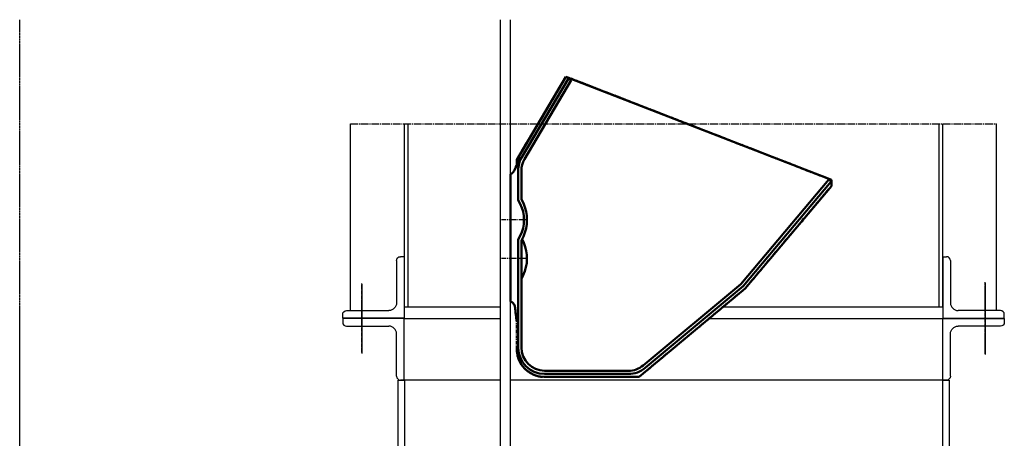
# Model space of a CAD drawing. Header units: millimetres. Extents: x -34725 to 178350, y -13707 to 126150.
# Tile 10 of 256: x -20457 to -19177, y 4765 to 5309. Entities that reach past the tile are written whole.
import ezdxf

# ---------------------------------------------------------------- set-up
doc = ezdxf.new("R2010")
doc.units = ezdxf.units.MM
for name, pattern in [('AM_ISO09W050', [22.5, 12, -1.5, 3, -1.5, 3, -1.5]), ('CENTER', [7, 4, -1, 1, -1]), ('GEN7', [13.75, 10, -1.25, 1.25, -1.25]), ('GEN7A', [6.875, 5, -0.625, 0.625, -0.625])]:
    doc.linetypes.add(name, pattern=pattern)
doc.layers.get('0').update_dxf_attribs({"linetype": 'CONTINUOUS'})
doc.layers.add('7', color=4, linetype='GEN7')
doc.layers.add('7A', color=4, linetype='GEN7A')
for name, color, linetype, lineweight in [('AM_0', 7, 'CONTINUOUS', 50), ('AM_11', 3, 'AM_ISO09W050', 25), ('AM_4', 3, 'CONTINUOUS', 25)]:
    doc.layers.add(name, color=color, linetype=linetype, lineweight=lineweight)

# ---------------------------------------------------------------- blocks, each defined once
blk = doc.blocks.new('FUNV001')
at = {"color": 0}
blk.add_point((0, 0), dxfattribs=at)
blk = doc.blocks.new('GBEC_5')
at = {"color": 7, "linetype": 'CENTER'}
for p, q in [((-305.1, 89), (-167.1, 204)), ((-167.1, 204), (-44.1, 204)), ((-8.1, 168), (-8.1, 131.4)), ((-8.1, 131.4), (-7.8, 131.2)), ((-7.8, 130.9), (-5.9, 113.9)), ((0, 105.8), (0, -59.3)), ((-417.1, -44), (-305.1, 89)), ((-417.1, -52), (-417.1, -44)), ((-72.1, -186), (-417.1, -52)), ((-4.7, -63.6), (-5.1, -64.5)), ((-4, -62.5), (-4.7, -63.6)), ((-2.5, -60.9), (-4, -62.5)), ((-1.6, -60.2), (-2.5, -60.9)), ((0, -59.3), (-1.6, -60.2)), ((-5.1, -64.5), (-8.1, -71.3)), ((-8.1, -71.3), (-8.1, -78)), ((-8.1, -78), (-72.1, -186))]:
    blk.add_line(p, q, dxfattribs=at)
for p, q in [((-305.1, 89), (-167.1, 204)), ((-302.3, 86.2), (-175.1, 192)), ((-167.1, 204), (-44.1, 204)), ((-153.3, 200), (-44.1, 200)), ((-44.1, 196), (-153.3, 196)), ((-172.6, 189), (-299.5, 83.3)), ((-14.1, 26.6), (-14.1, 166)), ((-10.1, 166), (-10.1, 25.5)), ((-10.1, 132.8), (-7.8, 131.2)), ((-7.8, 131.2), (-5.9, 113.9)), ((0, 105.8), (0, -59.3)), ((-417.1, -44), (-305.1, 89)), ((-417, -50), (-302.3, 86.2)), ((-299.5, 83.3), (-413.9, -52.6)), ((-10.1, -25.5), (-10.1, -64.4)), ((-14.1, -63.9), (-14.1, -26.6)), ((-417.1, -52), (-417.1, -44)), ((-413.9, -52.6), (-417, -50)), ((-72.1, -186), (-417.1, -52)), ((-5.1, -64.5), (-12, -80.1)), ((-8.1, -71.3), (-8.1, -78)), ((-78.8, -181.6), (-18.1, -78.9)), ((-14.7, -81.4), (-75.4, -183.6)), ((-8.1, -78), (-72.1, -186)), ((-12, -80.1), (-14.5, -81)), ((-75.4, -183.6), (-78.8, -181.6))]:
    blk.add_line(p, q)
at = {"color": 7, "linetype": 'CENTER', "flags": 128}
blk.add_lwpolyline([(-5.9, 113.9), (-5.8, 112.9), (-5.5, 111.9), (-5.1, 110.9), (-4.6, 110), (-4, 109.1), (-3.4, 108.3), (-2.6, 107.5), (-1.8, 106.9), (-0.9, 106.3), (0, 105.8)], dxfattribs=at)
at = {"flags": 128}
for points in [[(-5.9, 113.9), (-5.8, 112.9), (-5.5, 111.9), (-5.1, 110.9), (-4.6, 110), (-4, 109.1), (-3.4, 108.3), (-2.6, 107.5), (-1.8, 106.9), (-0.9, 106.3), (0, 105.8)], [(-15, 25), (-17.4, 29.9), (-19.2, 34.9), (-20.5, 40.2), (-21.2, 45.5), (-21.4, 50.9), (-21.1, 56.3), (-20.1, 61.6), (-18.6, 66.8), (-16.6, 71.8), (-14.1, 76.6)], [(-14.1, -26.6), (-16.7, -21.6), (-18.8, -16.4), (-20.2, -11.1), (-21.1, -5.6), (-21.4, 0), (-21.1, 5.6), (-20.2, 11.1), (-18.8, 16.4), (-16.7, 21.6), (-14.1, 26.6)], [(-10.1, 25.5), (-12.7, 20.8), (-14.8, 15.8), (-16.3, 10.7), (-17.2, 5.4), (-17.5, 0), (-17.2, -5.4), (-16.3, -10.7), (-14.8, -15.8), (-12.7, -20.8), (-10.1, -25.5)], [(0, -59.3), (-0.7, -59.6), (-1.3, -60), (-1.9, -60.4), (-2.5, -60.9), (-3.1, -61.4), (-3.6, -62), (-4, -62.5), (-4.4, -63.2), (-4.8, -63.8), (-5.1, -64.5)]]:
    blk.add_lwpolyline(points, dxfattribs=at)
for centre, radius, start, end in [((-153.8, 167.5), 32.5, 89.0267, 131.0199), ((-153.4, 166.5), 29.5, 89.6689, 130.3808), ((-44.3, 167.8), 36.2, 0.3085, 89.6915), ((-44.2, 166), 34.1, 0.0822, 89.908), ((-44.8, 165.3), 30.7, 1.2459, 88.7503), ((-48.8, -62.7), 34.7, 332.1746, 357.9312), ((-42.1, -64.9), 32, 328.998, 0.9665)]:
    blk.add_arc(centre, radius, start, end)
at = {"color": 7, "linetype": 'CENTER'}
blk.add_arc((-44.3, 167.8), 36.2, 0.3085, 89.6915, dxfattribs=at)
at = {"layer": '7'}
for p, q in [((-21.4, 50), (11.8, 50)), ((-21.4, 0), (11.8, 0))]:
    blk.add_line(p, q, dxfattribs=at)
for p, rotation in [((-21.4, 50), 123.6147079), ((-21.4, 0), 236.3868408)]:
    blk.add_blockref('FUNV001', p, dxfattribs=dict(at, rotation=rotation))
blk = doc.blocks.new('VGUU_365615F')
at = {"layer": '7'}
blk.add_line((0, -2552), (0, 9752), dxfattribs=at)
at = {"layer": 'AM_11'}
for p, q in [((2500, 0), (2500, 9752)), ((2552, 0), (2552, 9752))]:
    blk.add_line(p, q, dxfattribs=at)
at = {"layer": 'AM_0', "xscale": 4, "yscale": 4, "zscale": 4, "rotation": 180}
blk.add_blockref('GBEC_5', (2552, 8712), dxfattribs=at)
blk = doc.blocks.new('GLE-LST110D7')
for p, q in [((0, 80), (0, 0)), ((0, 80), (5, 80)), ((10, 75), (10, 20)), ((0, 0), (80, 0)), ((75, 10), (20, 10)), ((80, 0), (80, 5))]:
    blk.add_line(p, q)
for centre, radius, start, end in [((5, 75), 5, 0, 90), ((20, 20), 10, 180, 270), ((75, 5), 5, 0, 90)]:
    blk.add_arc(centre, radius, start, end)

msp = doc.modelspace()

# ---------------------------------------------------------------- linework, layer by layer
at = {"layer": '7'}
for p, q in [((-20027.47, 5173.914), (-19187.47, 5173.914)), ((-20457.319, 2781.395), (-20457.319, 4920.999)), ((-20457.319, 3784.043), (-20457.319, 4920.999))]:
    msp.add_line(p, q, dxfattribs=at)
at = {"layer": '7A'}
for p, q in [((-20012.469, 4876.776), (-20012.469, 4966.472)), ((-19202.469, 4875.202), (-19202.469, 4968.046)), ((-19202.469, 4967.012), (-19202.469, 4874.169)), ((-19202.469, 4967.012), (-19202.469, 4874.168)), ((-19202.469, 4966.796), (-19202.469, 4873.953)), ((-20012.469, 4965.439), (-20012.469, 4875.742)), ((-20012.469, 4965.438), (-20012.469, 4875.742)), ((-20012.469, 4965.223), (-20012.469, 4875.526))]:
    msp.add_line(p, q, dxfattribs=at)
at = {"layer": 'AM_4'}
for p, q in [((-20027.47, 4931.215), (-20027.47, 5173.914)), ((-19957.47, 5173.914), (-19957.47, 4936.215)), ((-19952.47, 4936.215), (-19952.47, 5173.914)), ((-19262.47, 5173.914), (-19262.47, 4936.215)), ((-19257.47, 4936.215), (-19257.47, 5173.914)), ((-19187.47, 4931.215), (-19187.47, 5173.914)), ((-19957.47, 4991.214), (-19957.47, 4921.215)), ((-19957.47, 4936.215), (-19832.319, 4936.215)), ((-19542.731, 4936.215), (-19257.47, 4936.215)), ((-19957.32, 4920.999), (-20027.32, 4920.999)), ((-19957.32, 4920.999), (-20027.32, 4920.999)), ((-19957.32, 4920.999), (-19832.319, 4920.999)), ((-19560.991, 4920.999), (-19257.32, 4920.999)), ((-19257.32, 4920.999), (-19187.32, 4920.999)), ((-19257.32, 4920.999), (-19187.32, 4920.999)), ((-19965.469, 4840.998), (-19957.469, 4840.998)), ((-19965.32, 3858.999), (-19965.32, 4840.998)), ((-19832.469, 4840.998), (-19957.469, 4840.998)), ((-19957.32, 4840.998), (-19957.32, 3858.999)), ((-19257.469, 4840.998), (-19819.319, 4840.998)), ((-19252.82, 4841), (-19257.32, 4841)), ((-19257.32, 4840.999), (-19249.32, 4840.999)), ((-19257.32, 1520.999), (-19257.32, 4840.999)), ((-19249.32, 4840.999), (-19249.32, 4220.999))]:
    msp.add_line(p, q, dxfattribs=at)

# ---------------------------------------------------------------- block references
at = {"xscale": 0.25, "yscale": 0.25, "zscale": 0.25}
msp.add_blockref('VGUU_365615F', (-20457.319, 2870.999), dxfattribs=at)
at = {"layer": 'AM_4', "xscale": -1}
msp.add_blockref('GLE-LST110D7', (-19957.469, 4921.215), dxfattribs=at)
at = {"layer": 'AM_4'}
msp.add_blockref('GLE-LST110D7', (-19257.469, 4921.215), dxfattribs=at)
at = {"layer": 'AM_4', "rotation": 180}
msp.add_blockref('GLE-LST110D7', (-19957.469, 4920.999), dxfattribs=at)
at = {"layer": 'AM_4', "xscale": -1, "rotation": 180}
msp.add_blockref('GLE-LST110D7', (-19257.469, 4920.999), dxfattribs=at)

doc.saveas('drawing.dxf')
